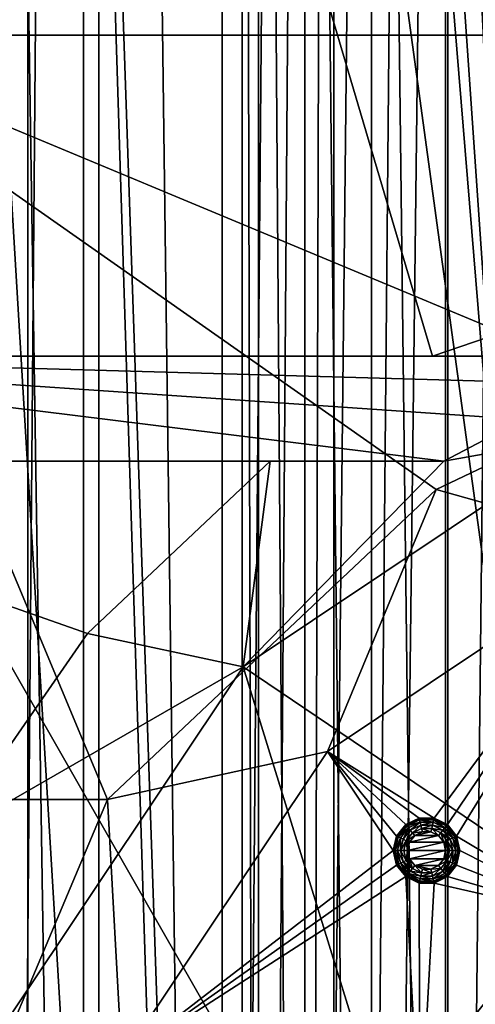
# Model space of a CAD drawing. Extents: x -3 to 104, y -79 to 161.
# Tile 83 of 203: x 4.5 to 9.29, y 52.71 to 63.05. Entities that reach past the tile are written whole.
import ezdxf

# ---------------------------------------------------------------- set-up
doc = ezdxf.new("R2010")
doc.units = 0
doc.header["$MEASUREMENT"] = 0

msp = doc.modelspace()

# ---------------------------------------------------------------- linework, layer by layer
for points in [[(7.8, 0, -71.599998), (7.8, 130, -71.599998), (9, 130, -71.599998)], [(9, 0, -71.599998), (7.8, 0, -71.599998), (9, 130, -71.599998)], [(7.8, 130, -71.599998), (7.8, 12, -8.5), (7.8, 118, -8.5)], [(7.8, 130, -71.599998), (7.8, 0, -71.599998), (7.8, 12, -8.5)], [(12.71, 130, -10.3), (9, 0, -10.3), (9, 130, -10.3)], [(12.71, 0, -10.3), (9, 0, -10.3), (12.71, 130, -10.3)], [(9, 130, -10.3), (9, 0, -71.599998), (9, 130, -71.599998)], [(9, 0, -10.3), (9, 0, -71.599998), (9, 130, -10.3)], [(6.8364, 88.811302, 18.9), (0.3, 129.649994, 18.9), (6.8364, 20.8113, 18.9)], [(6.8364, 20.8113, 18.9), (0.3, 129.649994, 18.9), (0.3, -43.349998, 18.9)], [(0.3, 129.649994, 17.299999), (6.8364, 88.811302, 17.299999), (6.8364, 20.8113, 17.299999)], [(0.3, 129.649994, 17.299999), (6.8364, 20.8113, 17.299999), (0.3, -43.349998, 17.299999)], [(2.9217, 124.593002), (36.411301, 23.4326), (36.411301, 112.523003)], [(2.9217, 5.4074), (36.411301, 23.4326), (2.9217, 124.593002)], [(4.1981, 7.3716, -72.699997), (5.1713, 123.278999, -72.699997), (4.1981, 122.627998, -72.699997)], [(4.1981, 7.3716, -72.699997), (5.1713, 6.7213, -72.699997), (5.1713, 123.278999, -72.699997)], [(5.1713, 6.7213, -72.699997), (95.428703, 123.278999, -72.699997), (5.1713, 123.278999, -72.699997)], [(5.1713, 6.7213, -72.699997), (95.428703, 6.7213, -72.699997), (95.428703, 123.278999, -72.699997)], [(7.8, 118, -8.5), (7.8, 12, -8.5), (7.4955, 13.5307, -8.5)], [(7.8, 118, -8.5), (7.4955, 13.5307, -8.5), (7.4955, 116.469002, -8.5)], [(7.4955, 116.469002, -8.5), (7.4955, 13.5307, -8.5), (6.6284, 14.8284, -8.5)], [(7.4955, 116.469002, -8.5), (6.6284, 14.8284, -8.5), (6.6284, 115.171997, -8.5)], [(5.3307, 114.305, -8.5), (6.6284, 115.171997, -8.5), (6.6284, 14.8284, -8.5)], [(3.8, 114, -8.5), (5.3307, 114.305, -8.5), (5.3307, 15.6955, -8.5)], [(5.3307, 114.305, -8.5), (6.6284, 14.8284, -8.5), (5.3307, 15.6955, -8.5)], [(3.8, 114, -8.5), (5.3307, 15.6955, -8.5), (3.8, 16, -8.5)], [(9.7864, 54.311298, 55.700001), (7.0098, 88.052002, 55.700001), (4.5864, 92.311302, 55.700001)], [(4.5864, 92.311302, 55.700001), (4.5864, -4.1887, 55.700001), (6.8364, 20.8113, 55.700001)], [(4.5864, 92.311302, 55.700001), (6.8364, 20.8113, 55.700001), (9.7864, 54.311298, 55.700001)], [(7.0098, 88.052002, 54.099998), (7.0098, 21.570601, 54.099998), (4.5864, 92.311302, 54.099998)], [(4.5864, -4.1887, 54.099998), (4.5864, 92.311302, 54.099998), (6.8364, 20.8113, 54.099998)], [(6.8364, 20.8113, 54.099998), (4.5864, 92.311302, 54.099998), (7.0098, 21.570601, 54.099998)], [(4.5864, -4.1887, 54.099998), (4.5864, 92.311302, 55.700001), (4.5864, 92.311302, 54.099998)], [(4.5864, -4.1887, 55.700001), (4.5864, 92.311302, 55.700001), (4.5864, -4.1887, 54.099998)], [(7.0098, 21.570601, 18.9), (6.8364, 88.811302, 18.9), (6.8364, 20.8113, 18.9)], [(7.0098, 88.052002, 18.9), (6.8364, 88.811302, 18.9), (7.0098, 21.570601, 18.9)], [(6.8364, 88.811302, 17.299999), (7.0098, 88.052002, 17.299999), (7.0098, 21.570601, 17.299999)], [(6.8364, 88.811302, 17.299999), (7.0098, 21.570601, 17.299999), (6.8364, 20.8113, 17.299999)], [(7.4953, 22.179501, 18.9), (7.0098, 88.052002, 18.9), (7.0098, 21.570601, 18.9)], [(7.4953, 87.4431, 18.9), (7.0098, 88.052002, 18.9), (7.4953, 22.179501, 18.9)], [(7.0098, 88.052002, 17.299999), (7.4953, 87.4431, 17.299999), (7.4953, 22.179501, 17.299999)], [(7.0098, 88.052002, 17.299999), (7.4953, 22.179501, 17.299999), (7.0098, 21.570601, 17.299999)], [(9.7864, 54.311298, 55.700001), (7.4953, 87.4431, 55.700001), (7.0098, 88.052002, 55.700001)], [(7.4953, 87.4431, 54.099998), (7.0098, 21.570601, 54.099998), (7.0098, 88.052002, 54.099998)], [(7.4953, 22.179501, 54.099998), (7.0098, 21.570601, 54.099998), (7.4953, 87.4431, 54.099998)], [(7.4953, 22.179501, 18.9), (8.197, 87.105202, 18.9), (7.4953, 87.4431, 18.9)], [(7.4953, 87.4431, 17.299999), (8.197, 22.517401, 17.299999), (7.4953, 22.179501, 17.299999)], [(8.197, 87.105202, 17.299999), (8.197, 22.517401, 17.299999), (7.4953, 87.4431, 17.299999)], [(9.7864, 54.311298, 55.700001), (8.197, 87.105202, 55.700001), (7.4953, 87.4431, 55.700001)], [(8.197, 87.105202, 54.099998), (8.197, 22.517401, 54.099998), (7.4953, 87.4431, 54.099998)], [(8.197, 22.517401, 54.099998), (7.4953, 22.179501, 54.099998), (7.4953, 87.4431, 54.099998)], [(36.945, 29.2971, 18.9), (9.6776, 87.4431, 18.9), (8.9759, 87.105202, 18.9)], [(9.6776, 87.4431, 17.299999), (8.9759, 22.517401, 17.299999), (8.9759, 87.105202, 17.299999)], [(9.6776, 87.4431, 17.299999), (9.6776, 22.179501, 17.299999), (8.9759, 22.517401, 17.299999)], [(9.6776, 22.179501, 54.099998), (8.9759, 22.517401, 54.099998), (9.6776, 87.4431, 54.099998)], [(9.6776, 87.4431, 54.099998), (8.9759, 22.517401, 54.099998), (8.9759, 87.105202, 54.099998)], [(8.197, 22.517401, 18.9), (8.197, 87.105202, 18.9), (7.4953, 22.179501, 18.9)], [(8.9759, 22.517401, 18.9), (8.9759, 87.105202, 18.9), (8.197, 22.517401, 18.9)], [(8.197, 22.517401, 18.9), (8.9759, 87.105202, 18.9), (8.197, 87.105202, 18.9)], [(8.9759, 87.105202, 17.299999), (8.197, 22.517401, 17.299999), (8.197, 87.105202, 17.299999)], [(8.9759, 87.105202, 17.299999), (8.9759, 22.517401, 17.299999), (8.197, 22.517401, 17.299999)], [(9.7864, 54.311298, 55.700001), (8.9759, 87.105202, 55.700001), (8.197, 87.105202, 55.700001)], [(8.9759, 87.105202, 54.099998), (8.9759, 22.517401, 54.099998), (8.197, 87.105202, 54.099998)], [(8.9759, 22.517401, 54.099998), (8.197, 22.517401, 54.099998), (8.197, 87.105202, 54.099998)], [(36.471001, 29.076, 18.9), (8.9759, 87.105202, 18.9), (8.9759, 22.517401, 18.9)], [(36.945, 29.2971, 18.9), (8.9759, 87.105202, 18.9), (36.471001, 29.076, 18.9)], [(9.7864, 54.311298, 55.700001), (28.586399, 66.911301, 55.700001), (8.9759, 87.105202, 55.700001)], [(12.8211, 60.870701, 68.963799), (5.286, 71.511299, 68.222198), (23.4618, 73.937897, 68.457603)], [(0.0608, 59.511299, 68.6269), (0.0558, 71.511299, 68.048698), (5.286, 71.511299, 68.222198)], [(0.0608, 59.511299, 68.6269), (5.286, 71.511299, 68.222198), (8.8379, 59.511299, 68.903702)], [(8.8379, 59.511299, 68.903702), (5.286, 71.511299, 68.222198), (12.8211, 60.870701, 68.963799)], [(2.0709, 62.883701, 70.633904), (13.391, 62.883598, 70.956497), (2.0841, 70.450401, 70.2444)], [(2.0841, 70.450401, 70.2444), (13.391, 62.883598, 70.956497), (13.4002, 70.450302, 70.566902)], [(17.6, 64.400002, -74.699997), (17.6, 33.200001, -74.699997), (-0.25, 64.400002, -74.699997)], [(17.6, 33.200001, -74.699997), (-0.25, 33.200001, -74.699997), (-0.25, 64.400002, -74.699997)], [(2.0637, 54.859402, 70.847298), (5.4233, 54.859299, 70.953903), (2.0709, 62.883701, 70.633904)], [(2.0709, 62.883701, 70.633904), (5.4233, 54.859299, 70.953903), (8.8772, 58.112598, 70.991798)], [(2.0709, 62.883701, 70.633904), (8.8772, 58.112598, 70.991798), (11.0481, 59.143799, 71.020699)], [(2.0709, 62.883701, 70.633904), (11.0481, 59.143799, 71.020699), (13.391, 62.883598, 70.956497)], [(8.8379, 59.511299, 68.903702), (12.8211, 60.870701, 68.963799), (11.5409, 59.511299, 66.900002)], [(8.9587, 58.411301, 66.900002), (0.0457, 58.411301, 66.900002), (0.0457, 59.511299, 66.900002)], [(9.789, 58.846901, 66.900002), (8.9587, 58.411301, 66.900002), (0.0457, 59.511299, 66.900002)], [(10.6516, 59.214401, 66.900002), (9.789, 58.846901, 66.900002), (0.0457, 59.511299, 66.900002)], [(11.5409, 59.511299, 66.900002), (10.6516, 59.214401, 66.900002), (0.0457, 59.511299, 66.900002)], [(0.0457, 59.511299, 66.900002), (8.8379, 59.511299, 68.903702), (11.5409, 59.511299, 66.900002)], [(0.0608, 59.511299, 68.6269), (8.8379, 59.511299, 68.903702), (0.0457, 59.511299, 66.900002)], [(11.0481, 59.143799, 71.020699), (8.8772, 58.112598, 70.991798), (10.9705, 57.523701, 68.099998)], [(8.9587, 58.411301, 66.900002), (9.789, 58.846901, 66.900002), (10.4898, 58.684299, 66.050003)], [(6.8473, 56.2505, 66.050003), (8.9587, 58.411301, 66.900002), (10.4898, 58.684299, 66.050003)], [(10.328, 53.902, 66.050003), (6.8473, 56.2505, 66.050003), (10.4898, 58.684299, 66.050003)], [(7.1329, 58.411301, 68.885201), (0.0611, 58.411301, 68.6567), (0.0457, 58.411301, 66.900002)], [(7.1329, 58.411301, 68.885201), (0.0457, 58.411301, 66.900002), (8.9587, 58.411301, 66.900002)], [(0.0611, 58.411301, 68.6567), (7.1329, 58.411301, 68.885201), (5.2136, 56.601299, 68.867897)], [(3.719, 54.452, 68.855003), (0.0611, 58.411301, 68.6567), (5.2136, 56.601299, 68.867897)], [(5.2136, 56.601299, 68.867897), (7.1329, 58.411301, 68.885201), (6.8473, 56.2505, 66.050003)], [(7.1329, 58.411301, 68.885201), (8.9587, 58.411301, 66.900002), (6.8473, 56.2505, 66.050003)], [(8.8772, 58.112598, 70.991798), (5.4233, 54.859299, 70.953903), (7.7356, 55.362202, 68.099998)], [(10.9705, 57.523701, 68.099998), (8.8772, 58.112598, 70.991798), (7.7356, 55.362202, 68.099998)], [(7.7356, 55.362202, 68.099998), (8.8539, 54.662899, 68.099998), (10.9705, 57.523701, 68.099998)], [(8.8539, 54.662899, 68.099998), (8.9943, 54.595402, 68.099998), (10.9705, 57.523701, 68.099998)], [(9.0914, 54.473598, 68.099998), (10.9705, 57.523701, 68.099998), (8.9943, 54.595402, 68.099998)], [(9.0914, 54.473598, 68.099998), (10.5779, 53.588699, 68.099998), (10.9705, 57.523701, 68.099998)], [(3.719, 54.452, 68.855003), (5.2136, 56.601299, 68.867897), (6.8473, 56.2505, 66.050003)], [(3.719, 54.452, 68.855003), (6.8473, 56.2505, 66.050003), (4.4134, 52.607899, 66.050003)], [(8.3439, 51.413898, 66.050003), (4.4134, 52.607899, 66.050003), (6.8473, 56.2505, 66.050003)], [(10.328, 53.902, 66.050003), (8.3439, 51.413898, 66.050003), (6.8473, 56.2505, 66.050003)], [(7.7356, 55.362202, 68.099998), (5.4233, 54.859299, 70.953903), (5.5741, 52.127201, 68.099998)], [(5.5741, 52.127201, 68.099998), (8.426, 54.321701, 68.099998), (7.7356, 55.362202, 68.099998)], [(7.7356, 55.362202, 68.099998), (8.5578, 54.595402, 68.099998), (8.6982, 54.662899, 68.099998)], [(7.7356, 55.362202, 68.099998), (8.6982, 54.662899, 68.099998), (8.8539, 54.662899, 68.099998)], [(8.4607, 54.473598, 68.099998), (8.5578, 54.595402, 68.099998), (7.7356, 55.362202, 68.099998)], [(8.426, 54.321701, 68.099998), (8.4607, 54.473598, 68.099998), (7.7356, 55.362202, 68.099998)], [(2.0637, 54.859402, 70.847298), (3.5881, 50.5103, 70.927498), (5.4233, 54.859299, 70.953903)], [(5.4233, 54.859299, 70.953903), (3.5881, 50.5103, 70.927498), (5.5741, 52.127201, 68.099998)], [(8.5578, 54.595402, 68.099998), (8.4607, 54.473598, 68.25), (8.5578, 54.595402, 68.25)], [(8.5578, 54.595402, 68.099998), (8.4607, 54.473598, 68.099998), (8.4607, 54.473598, 68.25)], [(8.4653, 54.471401, 68.288803), (8.5578, 54.595402, 68.25), (8.4607, 54.473598, 68.25)], [(8.4653, 54.471401, 68.288803), (8.561, 54.5914, 68.288803), (8.5578, 54.595402, 68.25)], [(8.4788, 54.464901, 68.324997), (8.561, 54.5914, 68.288803), (8.4653, 54.471401, 68.288803)], [(8.4788, 54.464901, 68.324997), (8.5703, 54.579601, 68.324997), (8.561, 54.5914, 68.288803)], [(8.6982, 54.662899, 68.099998), (8.5578, 54.595402, 68.25), (8.6982, 54.662899, 68.25)], [(8.6982, 54.662899, 68.099998), (8.5578, 54.595402, 68.099998), (8.5578, 54.595402, 68.25)], [(8.561, 54.5914, 68.288803), (8.6982, 54.662899, 68.25), (8.5578, 54.595402, 68.25)], [(8.561, 54.5914, 68.288803), (8.6993, 54.658001, 68.288803), (8.6982, 54.662899, 68.25)], [(8.5703, 54.579601, 68.324997), (8.6993, 54.658001, 68.288803), (8.561, 54.5914, 68.288803)], [(8.5703, 54.579601, 68.324997), (8.7026, 54.643299, 68.324997), (8.6993, 54.658001, 68.288803)], [(8.5703, 54.579601, 68.324997), (8.7079, 54.620098, 68.356102), (8.7026, 54.643299, 68.324997)], [(8.5703, 54.579601, 68.324997), (8.5852, 54.561001, 68.356102), (8.7079, 54.620098, 68.356102)], [(8.6046, 54.536701, 68.379898), (8.7079, 54.620098, 68.356102), (8.5852, 54.561001, 68.356102)], [(8.6046, 54.536701, 68.379898), (8.7148, 54.589802, 68.379898), (8.7079, 54.620098, 68.356102)], [(8.6271, 54.5084, 68.394897), (8.7148, 54.589802, 68.379898), (8.6046, 54.536701, 68.379898)], [(8.6271, 54.5084, 68.394897), (8.7229, 54.554501, 68.394897), (8.7148, 54.589802, 68.379898)], [(8.8539, 54.662899, 68.099998), (8.6982, 54.662899, 68.25), (8.8539, 54.662899, 68.25)], [(8.8539, 54.662899, 68.099998), (8.6982, 54.662899, 68.099998), (8.6982, 54.662899, 68.25)], [(8.6993, 54.658001, 68.288803), (8.8539, 54.662899, 68.25), (8.6982, 54.662899, 68.25)], [(8.6993, 54.658001, 68.288803), (8.8528, 54.658001, 68.288803), (8.8539, 54.662899, 68.25)], [(8.7026, 54.643299, 68.324997), (8.8528, 54.658001, 68.288803), (8.6993, 54.658001, 68.288803)], [(8.7026, 54.643299, 68.324997), (8.8494, 54.643299, 68.324997), (8.8528, 54.658001, 68.288803)], [(8.7026, 54.643299, 68.324997), (8.7079, 54.620098, 68.356102), (8.8441, 54.620098, 68.356102)], [(8.7026, 54.643299, 68.324997), (8.8441, 54.620098, 68.356102), (8.8494, 54.643299, 68.324997)], [(8.7148, 54.589802, 68.379898), (8.8441, 54.620098, 68.356102), (8.7079, 54.620098, 68.356102)], [(8.7148, 54.589802, 68.379898), (8.8372, 54.589802, 68.379898), (8.8441, 54.620098, 68.356102)], [(8.7229, 54.554501, 68.394897), (8.8372, 54.589802, 68.379898), (8.7148, 54.589802, 68.379898)], [(8.7229, 54.554501, 68.394897), (8.8292, 54.554501, 68.394897), (8.8372, 54.589802, 68.379898)], [(8.8292, 54.554501, 68.394897), (8.9475, 54.536701, 68.379898), (8.8372, 54.589802, 68.379898)], [(8.8372, 54.589802, 68.379898), (8.9669, 54.561001, 68.356102), (8.8441, 54.620098, 68.356102)], [(8.8372, 54.589802, 68.379898), (8.9475, 54.536701, 68.379898), (8.9669, 54.561001, 68.356102)], [(8.8494, 54.643299, 68.324997), (8.8441, 54.620098, 68.356102), (8.9669, 54.561001, 68.356102)], [(8.8494, 54.643299, 68.324997), (8.9911, 54.5914, 68.288803), (8.8528, 54.658001, 68.288803)], [(8.8494, 54.643299, 68.324997), (8.9669, 54.561001, 68.356102), (8.9817, 54.579601, 68.324997)], [(8.8494, 54.643299, 68.324997), (8.9817, 54.579601, 68.324997), (8.9911, 54.5914, 68.288803)], [(8.8528, 54.658001, 68.288803), (8.9943, 54.595402, 68.25), (8.8539, 54.662899, 68.25)], [(8.8528, 54.658001, 68.288803), (8.9911, 54.5914, 68.288803), (8.9943, 54.595402, 68.25)], [(8.9943, 54.595402, 68.099998), (8.8539, 54.662899, 68.25), (8.9943, 54.595402, 68.25)], [(8.9943, 54.595402, 68.099998), (8.8539, 54.662899, 68.099998), (8.8539, 54.662899, 68.25)], [(8.9817, 54.579601, 68.324997), (9.0868, 54.471401, 68.288803), (8.9911, 54.5914, 68.288803)], [(8.9911, 54.5914, 68.288803), (9.0914, 54.473598, 68.25), (8.9943, 54.595402, 68.25)], [(8.9911, 54.5914, 68.288803), (9.0868, 54.471401, 68.288803), (9.0914, 54.473598, 68.25)], [(9.0914, 54.473598, 68.099998), (8.9943, 54.595402, 68.25), (9.0914, 54.473598, 68.25)], [(9.0914, 54.473598, 68.099998), (8.9943, 54.595402, 68.099998), (8.9943, 54.595402, 68.25)], [(8.4788, 54.464901, 68.324997), (8.5852, 54.561001, 68.356102), (8.5703, 54.579601, 68.324997)], [(8.4788, 54.464901, 68.324997), (8.5003, 54.454498, 68.356102), (8.5852, 54.561001, 68.356102)], [(8.5283, 54.441002, 68.379898), (8.5852, 54.561001, 68.356102), (8.5003, 54.454498, 68.356102)], [(8.5283, 54.441002, 68.379898), (8.6046, 54.536701, 68.379898), (8.5852, 54.561001, 68.356102)], [(8.5609, 54.425301, 68.394897), (8.6046, 54.536701, 68.379898), (8.5283, 54.441002, 68.379898)], [(8.5609, 54.425301, 68.394897), (8.6271, 54.5084, 68.394897), (8.6046, 54.536701, 68.379898)], [(8.5609, 54.425301, 68.394897), (8.6513, 54.4781, 68.400002), (8.6271, 54.5084, 68.394897)], [(8.6271, 54.5084, 68.394897), (8.7315, 54.516701, 68.400002), (8.7229, 54.554501, 68.394897)], [(8.6271, 54.5084, 68.394897), (8.6513, 54.4781, 68.400002), (8.7315, 54.516701, 68.400002)], [(8.6513, 54.4781, 68.400002), (8.9007, 54.4781, 68.400002), (8.8205, 54.516701, 68.400002)], [(8.6513, 54.4781, 68.400002), (8.8205, 54.516701, 68.400002), (8.7315, 54.516701, 68.400002)], [(8.7229, 54.554501, 68.394897), (8.7315, 54.516701, 68.400002), (8.8205, 54.516701, 68.400002)], [(8.7229, 54.554501, 68.394897), (8.8205, 54.516701, 68.400002), (8.8292, 54.554501, 68.394897)], [(8.8292, 54.554501, 68.394897), (8.8205, 54.516701, 68.400002), (8.9007, 54.4781, 68.400002)], [(8.8292, 54.554501, 68.394897), (8.9007, 54.4781, 68.400002), (8.9249, 54.5084, 68.394897)], [(8.8292, 54.554501, 68.394897), (8.9249, 54.5084, 68.394897), (8.9475, 54.536701, 68.379898)], [(8.9249, 54.5084, 68.394897), (8.9007, 54.4781, 68.400002), (8.9562, 54.408501, 68.400002)], [(8.9249, 54.5084, 68.394897), (9.0238, 54.441002, 68.379898), (8.9475, 54.536701, 68.379898)], [(8.9249, 54.5084, 68.394897), (8.9912, 54.425301, 68.394897), (9.0238, 54.441002, 68.379898)], [(8.9249, 54.5084, 68.394897), (8.9562, 54.408501, 68.400002), (8.9912, 54.425301, 68.394897)], [(8.9475, 54.536701, 68.379898), (9.0518, 54.454498, 68.356102), (8.9669, 54.561001, 68.356102)], [(8.9475, 54.536701, 68.379898), (9.0238, 54.441002, 68.379898), (9.0518, 54.454498, 68.356102)], [(8.9817, 54.579601, 68.324997), (8.9669, 54.561001, 68.356102), (9.0518, 54.454498, 68.356102)], [(8.9817, 54.579601, 68.324997), (9.0733, 54.464901, 68.324997), (9.0868, 54.471401, 68.288803)], [(8.9817, 54.579601, 68.324997), (9.0518, 54.454498, 68.356102), (9.0733, 54.464901, 68.324997)], [(8.4607, 54.473598, 68.099998), (8.426, 54.321701, 68.099998), (8.426, 54.321701, 68.25)], [(8.4607, 54.473598, 68.099998), (8.426, 54.321701, 68.25), (8.4607, 54.473598, 68.25)], [(8.4653, 54.471401, 68.288803), (8.4607, 54.473598, 68.25), (8.426, 54.321701, 68.25)], [(8.4653, 54.471401, 68.288803), (8.426, 54.321701, 68.25), (8.4311, 54.321701, 68.288803)], [(8.4788, 54.464901, 68.324997), (8.4653, 54.471401, 68.288803), (8.4311, 54.321701, 68.288803)], [(8.4788, 54.464901, 68.324997), (8.4311, 54.321701, 68.288803), (8.4461, 54.321701, 68.324997)], [(8.4788, 54.464901, 68.324997), (8.4461, 54.321701, 68.324997), (8.5003, 54.454498, 68.356102)], [(8.47, 54.321701, 68.356102), (8.5003, 54.454498, 68.356102), (8.4461, 54.321701, 68.324997)], [(8.501, 54.321701, 68.379898), (8.5003, 54.454498, 68.356102), (8.47, 54.321701, 68.356102)], [(8.5283, 54.441002, 68.379898), (8.5003, 54.454498, 68.356102), (8.501, 54.321701, 68.379898)], [(8.5609, 54.425301, 68.394897), (8.5283, 54.441002, 68.379898), (8.501, 54.321701, 68.379898)], [(8.5609, 54.425301, 68.394897), (8.501, 54.321701, 68.379898), (8.5372, 54.321701, 68.394897)], [(8.5609, 54.425301, 68.394897), (8.5372, 54.321701, 68.394897), (8.576, 54.321701, 68.400002)], [(8.5609, 54.425301, 68.394897), (8.5958, 54.408501, 68.400002), (8.6513, 54.4781, 68.400002)], [(8.5609, 54.425301, 68.394897), (8.576, 54.321701, 68.400002), (8.5958, 54.408501, 68.400002)], [(8.576, 54.321701, 68.400002), (8.976, 54.321701, 68.400002), (8.9562, 54.408501, 68.400002)], [(8.576, 54.321701, 68.400002), (8.9562, 54.408501, 68.400002), (8.5958, 54.408501, 68.400002)], [(8.5958, 54.408501, 68.400002), (8.9562, 54.408501, 68.400002), (8.9007, 54.4781, 68.400002)], [(8.5958, 54.408501, 68.400002), (8.9007, 54.4781, 68.400002), (8.6513, 54.4781, 68.400002)], [(8.9912, 54.425301, 68.394897), (8.9562, 54.408501, 68.400002), (8.976, 54.321701, 68.400002)], [(8.9912, 54.425301, 68.394897), (8.976, 54.321701, 68.400002), (9.0149, 54.321701, 68.394897)], [(8.9912, 54.425301, 68.394897), (9.051, 54.321701, 68.379898), (9.0238, 54.441002, 68.379898)], [(8.9912, 54.425301, 68.394897), (9.0149, 54.321701, 68.394897), (9.051, 54.321701, 68.379898)], [(9.0238, 54.441002, 68.379898), (9.0821, 54.321701, 68.356102), (9.0518, 54.454498, 68.356102)], [(9.0238, 54.441002, 68.379898), (9.051, 54.321701, 68.379898), (9.0821, 54.321701, 68.356102)], [(9.0733, 54.464901, 68.324997), (9.0518, 54.454498, 68.356102), (9.0821, 54.321701, 68.356102)], [(9.0733, 54.464901, 68.324997), (9.1209, 54.321701, 68.288803), (9.0868, 54.471401, 68.288803)], [(9.0733, 54.464901, 68.324997), (9.1059, 54.321701, 68.324997), (9.1209, 54.321701, 68.288803)], [(9.0733, 54.464901, 68.324997), (9.0821, 54.321701, 68.356102), (9.1059, 54.321701, 68.324997)], [(9.0868, 54.471401, 68.288803), (9.126, 54.321701, 68.25), (9.0914, 54.473598, 68.25)], [(9.0868, 54.471401, 68.288803), (9.1209, 54.321701, 68.288803), (9.126, 54.321701, 68.25)], [(9.126, 54.321701, 68.099998), (10.5779, 53.588699, 68.099998), (9.0914, 54.473598, 68.099998)], [(9.126, 54.321701, 68.099998), (9.0914, 54.473598, 68.25), (9.126, 54.321701, 68.25)], [(9.126, 54.321701, 68.099998), (9.0914, 54.473598, 68.099998), (9.0914, 54.473598, 68.25)], [(5.5741, 52.127201, 68.099998), (8.4607, 54.169899, 68.099998), (8.426, 54.321701, 68.099998)], [(6.8364, 20.8113, 55.700001), (9.7864, 42.311298, 55.700001), (9.7864, 54.311298, 55.700001)], [(8.4653, 54.1721, 68.288803), (8.4311, 54.321701, 68.288803), (8.426, 54.321701, 68.25)], [(8.4653, 54.1721, 68.288803), (8.426, 54.321701, 68.25), (8.4607, 54.169899, 68.25)], [(8.426, 54.321701, 68.099998), (8.4607, 54.169899, 68.25), (8.426, 54.321701, 68.25)], [(8.426, 54.321701, 68.099998), (8.4607, 54.169899, 68.099998), (8.4607, 54.169899, 68.25)], [(8.4788, 54.1786, 68.324997), (8.4461, 54.321701, 68.324997), (8.4311, 54.321701, 68.288803)], [(8.4788, 54.1786, 68.324997), (8.4311, 54.321701, 68.288803), (8.4653, 54.1721, 68.288803)], [(8.4788, 54.1786, 68.324997), (8.47, 54.321701, 68.356102), (8.4461, 54.321701, 68.324997)], [(8.4788, 54.1786, 68.324997), (8.5003, 54.1889, 68.356102), (8.47, 54.321701, 68.356102)], [(8.5283, 54.2024, 68.379898), (8.501, 54.321701, 68.379898), (8.47, 54.321701, 68.356102)], [(8.5283, 54.2024, 68.379898), (8.47, 54.321701, 68.356102), (8.5003, 54.1889, 68.356102)], [(8.5609, 54.218102, 68.394897), (8.5372, 54.321701, 68.394897), (8.501, 54.321701, 68.379898)], [(8.5609, 54.218102, 68.394897), (8.501, 54.321701, 68.379898), (8.5283, 54.2024, 68.379898)], [(8.5609, 54.218102, 68.394897), (8.576, 54.321701, 68.400002), (8.5372, 54.321701, 68.394897)], [(8.5609, 54.218102, 68.394897), (8.5958, 54.234901, 68.400002), (8.576, 54.321701, 68.400002)], [(8.5958, 54.234901, 68.400002), (8.976, 54.321701, 68.400002), (8.576, 54.321701, 68.400002)], [(8.5958, 54.234901, 68.400002), (8.9562, 54.234901, 68.400002), (8.976, 54.321701, 68.400002)], [(8.9912, 54.218102, 68.394897), (8.976, 54.321701, 68.400002), (8.9562, 54.234901, 68.400002)], [(8.9912, 54.218102, 68.394897), (9.0149, 54.321701, 68.394897), (8.976, 54.321701, 68.400002)], [(8.9912, 54.218102, 68.394897), (9.051, 54.321701, 68.379898), (9.0149, 54.321701, 68.394897)], [(8.9912, 54.218102, 68.394897), (9.0238, 54.2024, 68.379898), (9.051, 54.321701, 68.379898)], [(9.0238, 54.2024, 68.379898), (9.0518, 54.1889, 68.356102), (9.051, 54.321701, 68.379898)], [(9.051, 54.321701, 68.379898), (9.0518, 54.1889, 68.356102), (9.0821, 54.321701, 68.356102)], [(9.0733, 54.1786, 68.324997), (9.0821, 54.321701, 68.356102), (9.0518, 54.1889, 68.356102)], [(9.0733, 54.1786, 68.324997), (9.1209, 54.321701, 68.288803), (9.1059, 54.321701, 68.324997)], [(9.0733, 54.1786, 68.324997), (9.1059, 54.321701, 68.324997), (9.0821, 54.321701, 68.356102)], [(9.0733, 54.1786, 68.324997), (9.0868, 54.1721, 68.288803), (9.1209, 54.321701, 68.288803)], [(9.0868, 54.1721, 68.288803), (9.126, 54.321701, 68.25), (9.1209, 54.321701, 68.288803)], [(9.0868, 54.1721, 68.288803), (9.0914, 54.169899, 68.25), (9.126, 54.321701, 68.25)], [(9.0914, 54.169899, 68.099998), (10.5779, 53.588699, 68.099998), (9.126, 54.321701, 68.099998)], [(9.0914, 54.169899, 68.099998), (9.126, 54.321701, 68.099998), (9.126, 54.321701, 68.25)], [(9.0914, 54.169899, 68.099998), (9.126, 54.321701, 68.25), (9.0914, 54.169899, 68.25)], [(8.561, 54.052101, 68.288803), (8.4653, 54.1721, 68.288803), (8.4607, 54.169899, 68.25)], [(8.5703, 54.063801, 68.324997), (8.4788, 54.1786, 68.324997), (8.4653, 54.1721, 68.288803)], [(8.5703, 54.063801, 68.324997), (8.4653, 54.1721, 68.288803), (8.561, 54.052101, 68.288803)], [(8.5703, 54.063801, 68.324997), (8.5003, 54.1889, 68.356102), (8.4788, 54.1786, 68.324997)], [(8.6046, 54.106701, 68.379898), (8.5283, 54.2024, 68.379898), (8.5003, 54.1889, 68.356102)], [(8.5703, 54.063801, 68.324997), (8.5852, 54.082401, 68.356102), (8.5003, 54.1889, 68.356102)], [(8.6046, 54.106701, 68.379898), (8.5003, 54.1889, 68.356102), (8.5852, 54.082401, 68.356102)], [(8.6271, 54.134998, 68.394897), (8.5609, 54.218102, 68.394897), (8.5283, 54.2024, 68.379898)], [(8.6271, 54.134998, 68.394897), (8.5283, 54.2024, 68.379898), (8.6046, 54.106701, 68.379898)], [(8.6271, 54.134998, 68.394897), (8.5958, 54.234901, 68.400002), (8.5609, 54.218102, 68.394897)], [(8.6271, 54.134998, 68.394897), (8.6513, 54.165298, 68.400002), (8.5958, 54.234901, 68.400002)], [(8.6513, 54.165298, 68.400002), (8.9562, 54.234901, 68.400002), (8.5958, 54.234901, 68.400002)], [(8.6513, 54.165298, 68.400002), (8.9007, 54.165298, 68.400002), (8.9562, 54.234901, 68.400002)], [(8.9912, 54.218102, 68.394897), (8.9562, 54.234901, 68.400002), (8.9007, 54.165298, 68.400002)], [(8.9912, 54.218102, 68.394897), (8.9007, 54.165298, 68.400002), (8.9249, 54.134998, 68.394897)], [(8.9912, 54.218102, 68.394897), (8.9249, 54.134998, 68.394897), (8.9475, 54.106701, 68.379898)], [(8.9912, 54.218102, 68.394897), (8.9475, 54.106701, 68.379898), (9.0238, 54.2024, 68.379898)], [(9.0238, 54.2024, 68.379898), (8.9475, 54.106701, 68.379898), (8.9669, 54.082401, 68.356102)], [(9.0238, 54.2024, 68.379898), (8.9669, 54.082401, 68.356102), (9.0518, 54.1889, 68.356102)], [(9.0733, 54.1786, 68.324997), (9.0518, 54.1889, 68.356102), (8.9669, 54.082401, 68.356102)], [(9.0733, 54.1786, 68.324997), (8.9669, 54.082401, 68.356102), (8.9817, 54.063801, 68.324997)], [(9.0733, 54.1786, 68.324997), (8.9817, 54.063801, 68.324997), (8.9911, 54.052101, 68.288803)], [(9.0733, 54.1786, 68.324997), (8.9911, 54.052101, 68.288803), (9.0868, 54.1721, 68.288803)], [(9.0868, 54.1721, 68.288803), (8.9911, 54.052101, 68.288803), (8.9943, 54.0481, 68.25)], [(9.0868, 54.1721, 68.288803), (8.9943, 54.0481, 68.25), (9.0914, 54.169899, 68.25)], [(5.5741, 52.127201, 68.099998), (8.5578, 54.0481, 68.099998), (8.4607, 54.169899, 68.099998)], [(8.561, 54.052101, 68.288803), (8.4607, 54.169899, 68.25), (8.5578, 54.0481, 68.25)], [(8.4607, 54.169899, 68.099998), (8.5578, 54.0481, 68.25), (8.4607, 54.169899, 68.25)], [(8.4607, 54.169899, 68.099998), (8.5578, 54.0481, 68.099998), (8.5578, 54.0481, 68.25)], [(8.7026, 54.000099, 68.324997), (8.5852, 54.082401, 68.356102), (8.5703, 54.063801, 68.324997)], [(8.7148, 54.0536, 68.379898), (8.6046, 54.106701, 68.379898), (8.5852, 54.082401, 68.356102)], [(8.7026, 54.000099, 68.324997), (8.7079, 54.0233, 68.356102), (8.5852, 54.082401, 68.356102)], [(8.7148, 54.0536, 68.379898), (8.5852, 54.082401, 68.356102), (8.7079, 54.0233, 68.356102)], [(8.7229, 54.088902, 68.394897), (8.6271, 54.134998, 68.394897), (8.6046, 54.106701, 68.379898)], [(8.7229, 54.088902, 68.394897), (8.6046, 54.106701, 68.379898), (8.7148, 54.0536, 68.379898)], [(8.7229, 54.088902, 68.394897), (8.6513, 54.165298, 68.400002), (8.6271, 54.134998, 68.394897)], [(8.7229, 54.088902, 68.394897), (8.7315, 54.126701, 68.400002), (8.6513, 54.165298, 68.400002)], [(8.6513, 54.165298, 68.400002), (8.7315, 54.126701, 68.400002), (8.8205, 54.126701, 68.400002)], [(8.6513, 54.165298, 68.400002), (8.8205, 54.126701, 68.400002), (8.9007, 54.165298, 68.400002)], [(8.8292, 54.088902, 68.394897), (8.7229, 54.088902, 68.394897), (8.7148, 54.0536, 68.379898)], [(8.8292, 54.088902, 68.394897), (8.7148, 54.0536, 68.379898), (8.8372, 54.0536, 68.379898)], [(8.8292, 54.088902, 68.394897), (8.7315, 54.126701, 68.400002), (8.7229, 54.088902, 68.394897)], [(8.8292, 54.088902, 68.394897), (8.8205, 54.126701, 68.400002), (8.7315, 54.126701, 68.400002)], [(8.9249, 54.134998, 68.394897), (8.9007, 54.165298, 68.400002), (8.8205, 54.126701, 68.400002)], [(8.9249, 54.134998, 68.394897), (8.8205, 54.126701, 68.400002), (8.8292, 54.088902, 68.394897)], [(8.9249, 54.134998, 68.394897), (8.8292, 54.088902, 68.394897), (8.8372, 54.0536, 68.379898)], [(8.9249, 54.134998, 68.394897), (8.8372, 54.0536, 68.379898), (8.9475, 54.106701, 68.379898)], [(8.9475, 54.106701, 68.379898), (8.8372, 54.0536, 68.379898), (8.8441, 54.0233, 68.356102)], [(8.9475, 54.106701, 68.379898), (8.8441, 54.0233, 68.356102), (8.9669, 54.082401, 68.356102)], [(8.9817, 54.063801, 68.324997), (8.9669, 54.082401, 68.356102), (8.8441, 54.0233, 68.356102)], [(8.9943, 54.0481, 68.099998), (10.5779, 53.588699, 68.099998), (9.0914, 54.169899, 68.099998)], [(8.9943, 54.0481, 68.099998), (9.0914, 54.169899, 68.25), (8.9943, 54.0481, 68.25)], [(8.9943, 54.0481, 68.099998), (9.0914, 54.169899, 68.099998), (9.0914, 54.169899, 68.25)], [(5.5741, 52.127201, 68.099998), (8.7049, 51.240002, 68.099998), (8.5578, 54.0481, 68.099998)], [(8.6993, 53.9855, 68.288803), (8.561, 54.052101, 68.288803), (8.5578, 54.0481, 68.25)], [(8.7049, 51.240002, 68.099998), (8.6982, 53.980499, 68.099998), (8.5578, 54.0481, 68.099998)], [(8.6993, 53.9855, 68.288803), (8.5578, 54.0481, 68.25), (8.6982, 53.980499, 68.25)], [(8.5578, 54.0481, 68.099998), (8.6982, 53.980499, 68.25), (8.5578, 54.0481, 68.25)], [(8.5578, 54.0481, 68.099998), (8.6982, 53.980499, 68.099998), (8.6982, 53.980499, 68.25)], [(8.7026, 54.000099, 68.324997), (8.5703, 54.063801, 68.324997), (8.561, 54.052101, 68.288803)], [(8.7026, 54.000099, 68.324997), (8.561, 54.052101, 68.288803), (8.6993, 53.9855, 68.288803)], [(8.8528, 53.9855, 68.288803), (8.6982, 53.980499, 68.25), (8.8539, 53.980499, 68.25)], [(8.8528, 53.9855, 68.288803), (8.6993, 53.9855, 68.288803), (8.6982, 53.980499, 68.25)], [(8.7049, 51.240002, 68.099998), (8.8539, 53.980499, 68.099998), (8.6982, 53.980499, 68.099998)], [(8.6982, 53.980499, 68.099998), (8.8539, 53.980499, 68.25), (8.6982, 53.980499, 68.25)], [(8.6982, 53.980499, 68.099998), (8.8539, 53.980499, 68.099998), (8.8539, 53.980499, 68.25)], [(8.8494, 54.000099, 68.324997), (8.6993, 53.9855, 68.288803), (8.8528, 53.9855, 68.288803)], [(8.8494, 54.000099, 68.324997), (8.7026, 54.000099, 68.324997), (8.6993, 53.9855, 68.288803)], [(8.8494, 54.000099, 68.324997), (8.7079, 54.0233, 68.356102), (8.7026, 54.000099, 68.324997)], [(8.7049, 51.240002, 68.099998), (10.5779, 53.588699, 68.099998), (8.8539, 53.980499, 68.099998)], [(8.8372, 54.0536, 68.379898), (8.7079, 54.0233, 68.356102), (8.8441, 54.0233, 68.356102)], [(8.8372, 54.0536, 68.379898), (8.7148, 54.0536, 68.379898), (8.7079, 54.0233, 68.356102)], [(8.8494, 54.000099, 68.324997), (8.8441, 54.0233, 68.356102), (8.7079, 54.0233, 68.356102)], [(8.9817, 54.063801, 68.324997), (8.8441, 54.0233, 68.356102), (8.8494, 54.000099, 68.324997)], [(8.9817, 54.063801, 68.324997), (8.8494, 54.000099, 68.324997), (8.8528, 53.9855, 68.288803)], [(8.9817, 54.063801, 68.324997), (8.8528, 53.9855, 68.288803), (8.9911, 54.052101, 68.288803)], [(8.9911, 54.052101, 68.288803), (8.8528, 53.9855, 68.288803), (8.8539, 53.980499, 68.25)], [(8.9911, 54.052101, 68.288803), (8.8539, 53.980499, 68.25), (8.9943, 54.0481, 68.25)], [(8.8539, 53.980499, 68.099998), (10.5779, 53.588699, 68.099998), (8.9943, 54.0481, 68.099998)], [(8.8539, 53.980499, 68.099998), (8.9943, 54.0481, 68.25), (8.8539, 53.980499, 68.25)], [(8.8539, 53.980499, 68.099998), (8.9943, 54.0481, 68.099998), (8.9943, 54.0481, 68.25)], [(8.3439, 51.413898, 66.050003), (10.328, 53.902, 66.050003), (9.1103, 51.0448, 67.650002)], [(9.1103, 51.0448, 67.650002), (10.328, 53.902, 66.050003), (10.8585, 53.236801, 67.650002)], [(10.5779, 53.588699, 68.099998), (8.7049, 51.240002, 68.099998), (9.4257, 50.892899, 68.900002)], [(9.6059, 50.806099, 67.650002), (9.1103, 51.0448, 67.650002), (10.8585, 53.236801, 67.650002)]]:
    msp.add_3dface(points)

doc.saveas('drawing.dxf')
